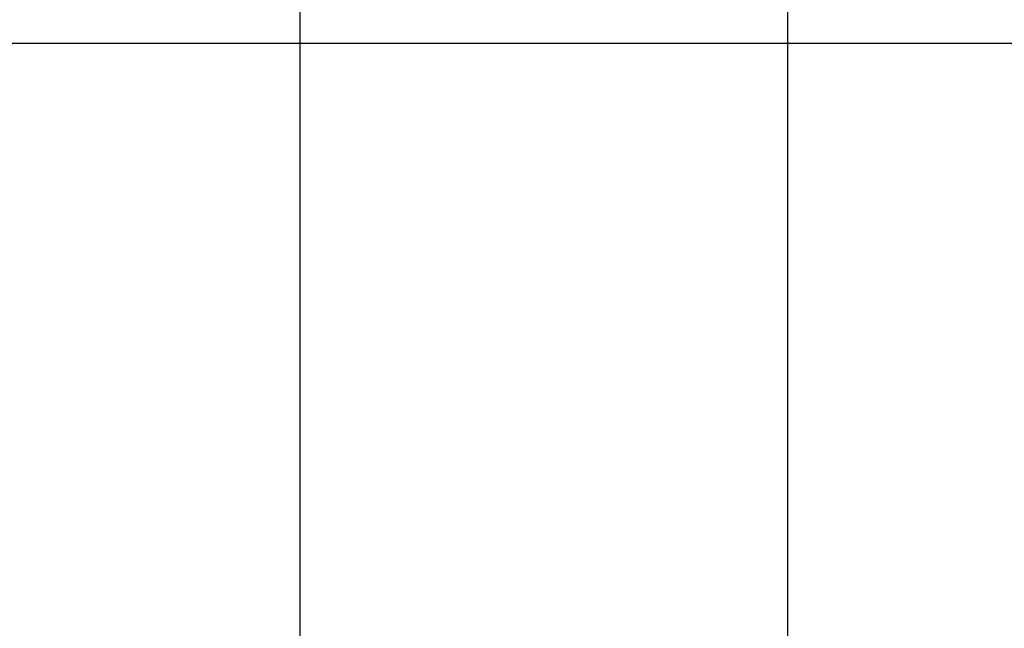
# Model space of a CAD drawing. Header units: millimetres. Extents: x -653 to -103, y 0 to 350.
# Tile 29 of 112: x -528 to -384, y 89 to 179. Entities that reach past the tile are written whole.
import ezdxf

# ---------------------------------------------------------------- set-up
doc = ezdxf.new("R2010")
doc.units = ezdxf.units.MM
doc.layers.add('Level Side Table Ferm Living', color=7, linetype='Continuous', true_color=0x000000)

msp = doc.modelspace()

# ---------------------------------------------------------------- linework, layer by layer
at = {"layer": 'Level Side Table Ferm Living'}
for p, q in [((-415.44, 334, 223), (-415.44, 16, 223)), ((-415.44, 334, 225), (-415.44, 16, 225)), ((-486.94, 46, 450), (-486.94, 304, 450)), ((-486.94, 46, 448), (-486.94, 304, 448)), ((-486.94, 46, 449), (-486.94, 304, 449)), ((-177.94, 175, 223), (-652.94, 175, 223)), ((-177.94, 175, 225), (-652.94, 175, 225)), ((-486.94, 175, 450), (-486.94, 175, 448)), ((-102.94, 175, 450), (-486.94, 175, 450)), ((-102.94, 175, 448), (-486.94, 175, 448))]:
    msp.add_line(p, q, dxfattribs=at)

doc.saveas('drawing.dxf')
